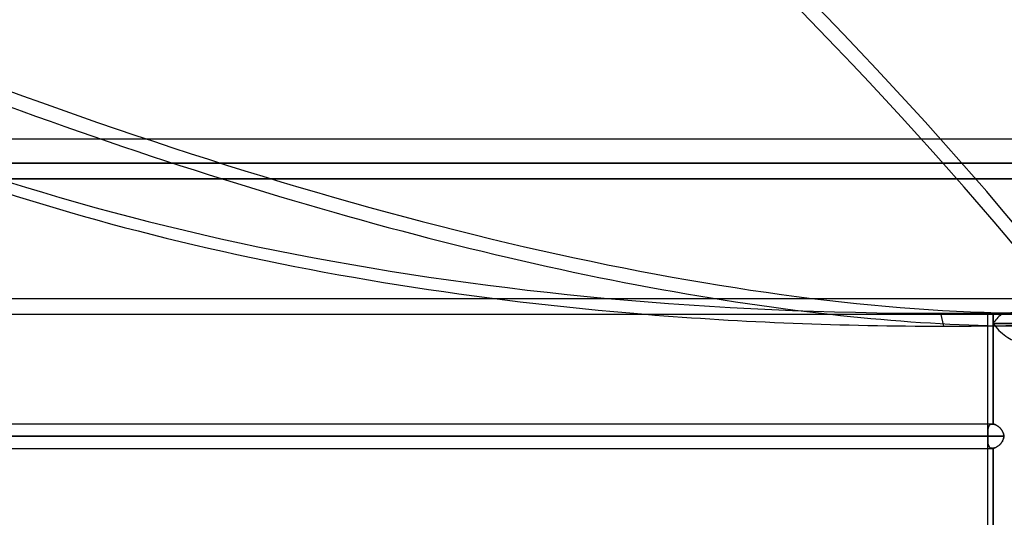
# Model space of a CAD drawing. Header units: millimetres. Extents: x -215 to 215, y -97 to 81.
# Tile 75 of 85: x 54 to 116, y -13 to 18. Entities that reach past the tile are written whole.
import ezdxf

# ---------------------------------------------------------------- set-up
doc = ezdxf.new("R2010")
doc.units = ezdxf.units.MM
doc.layers.add('MAIN-1', color=7, linetype='Continuous')
doc.layers.add('MAIN-2', color=7, linetype='Continuous')

msp = doc.modelspace()

# ---------------------------------------------------------------- linework, layer by layer
at = {"layer": 'MAIN-1'}
for p, q in [((195, 11), (-195, 11)), ((-195, 0), (195, 0)), ((115.047, -6.894), (115.047, 0)), ((115.382, 0), (115.382, -0.572)), ((115.382, -0.572), (115.382, -6.896)), ((115.382, -0.572), (121.313, -0.572)), ((115.339, -6.894), (-115.339, -6.894)), ((115.346, -6.894), (115.339, -6.894)), ((115.353, -6.894), (115.346, -6.894)), ((115.36, -6.894), (115.353, -6.894)), ((115.367, -6.895), (115.36, -6.894)), ((115.375, -6.896), (115.367, -6.895)), ((115.382, -6.896), (115.375, -6.896)), ((115.414, -6.901), (115.382, -6.896)), ((115.446, -6.908), (115.414, -6.901)), ((115.479, -6.918), (115.446, -6.908)), ((115.512, -6.93), (115.479, -6.918)), ((115.546, -6.944), (115.512, -6.93)), ((115.58, -6.961), (115.546, -6.944)), ((115.614, -6.979), (115.58, -6.961)), ((115.647, -7), (115.614, -6.979)), ((115.681, -7.023), (115.647, -7)), ((115.714, -7.047), (115.681, -7.023)), ((115.747, -7.073), (115.714, -7.047)), ((115.778, -7.101), (115.747, -7.073)), ((115.809, -7.13), (115.778, -7.101)), ((115.839, -7.161), (115.809, -7.13)), ((115.867, -7.193), (115.839, -7.161)), ((115.894, -7.226), (115.867, -7.193)), ((115.92, -7.26), (115.894, -7.226)), ((115.944, -7.296), (115.92, -7.26)), ((115.965, -7.333), (115.944, -7.296)), ((115.985, -7.37), (115.965, -7.333)), ((116.003, -7.409), (115.985, -7.37)), ((116.018, -7.448), (116.003, -7.409)), ((-116.055, -7.656), (116.055, -7.656)), ((115.917, -8.057), (115.941, -8.021)), ((115.941, -8.021), (115.963, -7.984)), ((115.963, -7.984), (115.983, -7.946)), ((115.983, -7.946), (116.002, -7.907)), ((116.002, -7.907), (116.017, -7.867)), ((116.017, -7.867), (116.031, -7.826)), ((116.031, -7.489), (116.018, -7.448)), ((116.041, -7.53), (116.031, -7.489)), ((116.031, -7.826), (116.041, -7.784)), ((116.049, -7.572), (116.041, -7.53)), ((116.041, -7.784), (116.049, -7.742)), ((116.053, -7.614), (116.049, -7.572)), ((116.049, -7.742), (116.053, -7.699)), ((116.055, -7.656), (116.053, -7.614)), ((116.053, -7.699), (116.055, -7.656)), ((-115.339, -8.419), (115.339, -8.419)), ((115.047, -15.694), (115.047, -8.419)), ((115.339, -8.419), (115.346, -8.419)), ((115.346, -8.419), (115.353, -8.418)), ((115.353, -8.418), (115.36, -8.418)), ((115.36, -8.418), (115.368, -8.418)), ((115.368, -8.418), (115.375, -8.417)), ((115.375, -8.417), (115.382, -8.416)), ((115.382, -8.416), (115.413, -8.411)), ((115.382, -8.416), (115.382, -15.696)), ((115.413, -8.411), (115.445, -8.404)), ((115.445, -8.404), (115.478, -8.395)), ((115.478, -8.395), (115.511, -8.383)), ((115.511, -8.383), (115.544, -8.369)), ((115.544, -8.369), (115.578, -8.352)), ((115.578, -8.352), (115.612, -8.334)), ((115.612, -8.334), (115.645, -8.314)), ((115.645, -8.314), (115.679, -8.292)), ((115.679, -8.292), (115.711, -8.268)), ((115.711, -8.268), (115.744, -8.242)), ((115.744, -8.242), (115.775, -8.215)), ((115.775, -8.215), (115.806, -8.186)), ((115.806, -8.186), (115.835, -8.156)), ((115.835, -8.156), (115.864, -8.124)), ((115.864, -8.124), (115.891, -8.091)), ((115.891, -8.091), (115.917, -8.057))]:
    msp.add_line(p, q, dxfattribs=at)
for centre, major_axis, ratio, start_param, end_param in [((151.922, 92.478), (154.748, 34.743), 0.559017, -2.079211, -1.952701), ((13.931, 92.478), (136.73, -80.368), 0.345492, -0.6579, -0.559786), ((116.191, -0.572), (-1.057, -1.057), 0.414214, -1.701696, -1.178097), ((116.191, -0.572), (-1.057, 1.057), 0.414214, 1.178097, 2.748894), ((151.922, 92.478), (154.748, 34.743), 0.559017, -1.952701, -1.934344)]:
    msp.add_ellipse(centre, major_axis=major_axis, ratio=ratio, start_param=start_param, end_param=end_param, dxfattribs=at)
at = {"layer": 'MAIN-2'}
for p, q in [((0, 9.5), (153.5, 9.5)), ((153.5, 9.5), (0, 9.5)), ((0, 8.5), (152.5, 8.5)), ((152.5, 8.5), (0, 8.5)), ((-194, 1), (194, 1)), ((112.09, 0.064), (112.272, -0.745)), ((115.382, -0.572), (115.382, 0)), ((115.382, -6.896), (115.382, -0.572)), ((121.313, -0.572), (115.382, -0.572)), ((115.047, -7.549), (115.047, -6.894)), ((115.05, -7.351), (115.048, -7.389)), ((115.048, -7.409), (115.049, -7.376)), ((115.048, -7.389), (115.048, -7.427)), ((115.048, -7.443), (115.048, -7.409)), ((115.049, -7.376), (115.05, -7.344)), ((115.05, -7.344), (115.051, -7.312)), ((115.051, -7.315), (115.05, -7.351)), ((115.054, -7.28), (115.051, -7.315)), ((115.051, -7.312), (115.053, -7.281)), ((115.053, -7.281), (115.056, -7.251)), ((115.057, -7.246), (115.054, -7.28)), ((115.056, -7.251), (115.059, -7.221)), ((115.06, -7.213), (115.057, -7.246)), ((115.059, -7.221), (115.063, -7.193)), ((115.065, -7.181), (115.06, -7.213)), ((115.063, -7.193), (115.068, -7.165)), ((115.071, -7.15), (115.065, -7.181)), ((115.068, -7.165), (115.074, -7.138)), ((115.078, -7.121), (115.071, -7.15)), ((115.074, -7.138), (115.08, -7.113)), ((115.086, -7.092), (115.078, -7.121)), ((115.08, -7.113), (115.088, -7.088)), ((115.096, -7.065), (115.086, -7.092)), ((115.088, -7.088), (115.096, -7.065)), ((115.107, -7.04), (115.096, -7.065)), ((115.096, -7.065), (115.106, -7.043)), ((115.106, -7.043), (115.116, -7.022)), ((115.12, -7.016), (115.107, -7.04)), ((115.116, -7.022), (115.128, -7.002)), ((115.134, -6.994), (115.12, -7.016)), ((115.128, -7.002), (115.141, -6.984)), ((115.15, -6.974), (115.134, -6.994)), ((115.141, -6.984), (115.156, -6.968)), ((115.168, -6.956), (115.15, -6.974)), ((115.156, -6.968), (115.171, -6.953)), ((115.187, -6.94), (115.168, -6.956)), ((115.171, -6.953), (115.188, -6.939)), ((115.208, -6.926), (115.187, -6.94)), ((115.188, -6.939), (115.206, -6.927)), ((115.206, -6.927), (115.225, -6.917)), ((115.231, -6.915), (115.208, -6.926)), ((115.225, -6.917), (115.246, -6.909)), ((115.256, -6.906), (115.231, -6.915)), ((115.246, -6.909), (115.267, -6.902)), ((115.282, -6.899), (115.256, -6.906)), ((115.267, -6.902), (115.29, -6.898)), ((115.31, -6.895), (115.282, -6.899)), ((115.29, -6.898), (115.314, -6.895)), ((115.339, -6.894), (115.31, -6.895)), ((115.314, -6.895), (115.339, -6.894)), ((115.339, -6.894), (115.346, -6.894)), ((115.346, -6.894), (115.353, -6.894)), ((115.353, -6.894), (115.36, -6.894)), ((115.36, -6.894), (115.368, -6.895)), ((115.368, -6.895), (115.375, -6.896)), ((115.375, -6.896), (115.382, -6.896)), ((115.382, -6.896), (115.413, -6.901)), ((115.413, -6.901), (115.445, -6.908)), ((115.445, -6.908), (115.478, -6.918)), ((115.478, -6.918), (115.511, -6.93)), ((115.511, -6.93), (115.544, -6.944)), ((115.544, -6.944), (115.578, -6.96)), ((115.578, -6.96), (115.612, -6.978)), ((115.612, -6.978), (115.645, -6.999)), ((115.645, -6.999), (115.679, -7.021)), ((115.679, -7.021), (115.711, -7.045)), ((115.711, -7.045), (115.744, -7.07)), ((115.744, -7.07), (115.775, -7.098)), ((115.775, -7.098), (115.806, -7.127)), ((115.806, -7.127), (115.835, -7.157)), ((115.835, -7.157), (115.864, -7.189)), ((115.864, -7.189), (115.891, -7.222)), ((115.891, -7.222), (115.917, -7.256)), ((115.917, -7.256), (115.941, -7.292)), ((115.941, -7.292), (115.963, -7.329)), ((115.963, -7.329), (115.983, -7.367)), ((115.983, -7.367), (116.002, -7.406)), ((116.002, -7.406), (116.017, -7.446)), ((116.055, -7.656), (-116.055, -7.656)), ((115.047, -7.656), (-115.047, -7.656)), ((-115.047, -7.656), (115.047, -7.656)), ((115.048, -7.427), (115.047, -7.467)), ((115.047, -7.477), (115.048, -7.443)), ((115.047, -7.467), (115.047, -7.507)), ((115.047, -7.512), (115.047, -7.477)), ((115.047, -7.507), (115.047, -7.548)), ((115.047, -7.547), (115.047, -7.512)), ((115.047, -7.565), (115.047, -7.547)), ((115.047, -7.548), (115.047, -7.566)), ((115.047, -7.583), (115.047, -7.565)), ((115.047, -7.566), (115.047, -7.584)), ((115.047, -7.601), (115.047, -7.583)), ((115.047, -7.584), (115.047, -7.602)), ((115.047, -7.62), (115.047, -7.601)), ((115.047, -7.602), (115.047, -7.62)), ((115.047, -7.62), (115.047, -7.638)), ((115.047, -7.638), (115.047, -7.62)), ((115.047, -7.638), (115.047, -7.656)), ((115.047, -7.656), (115.047, -7.638)), ((115.047, -7.656), (115.047, -7.675)), ((115.047, -7.675), (115.047, -7.656)), ((115.047, -7.675), (115.047, -7.693)), ((115.047, -7.693), (115.047, -7.675)), ((115.047, -7.693), (115.047, -7.711)), ((115.047, -7.711), (115.047, -7.693)), ((115.047, -7.711), (115.047, -7.729)), ((115.047, -7.729), (115.047, -7.711)), ((115.047, -7.729), (115.047, -7.747)), ((115.047, -7.747), (115.047, -7.729)), ((115.047, -7.747), (115.047, -7.765)), ((115.047, -7.765), (115.047, -7.747)), ((115.047, -8.419), (115.047, -7.763)), ((115.047, -7.765), (115.047, -7.801)), ((115.047, -7.805), (115.047, -7.765)), ((115.047, -7.801), (115.047, -7.836)), ((115.047, -7.846), (115.047, -7.805)), ((115.047, -7.836), (115.048, -7.87)), ((115.048, -7.885), (115.047, -7.846)), ((115.048, -7.87), (115.048, -7.903)), ((115.048, -7.924), (115.048, -7.885)), ((115.048, -7.903), (115.049, -7.936)), ((115.05, -7.961), (115.048, -7.924)), ((115.049, -7.936), (115.05, -7.969)), ((115.051, -7.998), (115.05, -7.961)), ((115.05, -7.969), (115.051, -8.001)), ((115.054, -8.033), (115.051, -7.998)), ((115.051, -8.001), (115.053, -8.032)), ((115.053, -8.032), (115.056, -8.062)), ((115.057, -8.067), (115.054, -8.033)), ((115.944, -8.016), (115.92, -8.052)), ((115.965, -7.98), (115.944, -8.016)), ((115.985, -7.942), (115.965, -7.98)), ((116.003, -7.904), (115.985, -7.942)), ((116.018, -7.864), (116.003, -7.904)), ((116.017, -7.446), (116.031, -7.487)), ((116.031, -7.824), (116.018, -7.864)), ((116.031, -7.487), (116.041, -7.528)), ((116.041, -7.783), (116.031, -7.824)), ((116.041, -7.528), (116.049, -7.571)), ((116.049, -7.741), (116.041, -7.783)), ((116.049, -7.571), (116.053, -7.613)), ((116.053, -7.699), (116.049, -7.741)), ((116.053, -7.613), (116.055, -7.656)), ((116.055, -7.656), (116.053, -7.699)), ((115.056, -8.062), (115.059, -8.091)), ((115.06, -8.1), (115.057, -8.067)), ((115.059, -8.091), (115.063, -8.12)), ((115.065, -8.131), (115.06, -8.1)), ((115.063, -8.12), (115.068, -8.148)), ((115.071, -8.162), (115.065, -8.131)), ((115.068, -8.148), (115.074, -8.174)), ((115.078, -8.192), (115.071, -8.162)), ((115.074, -8.174), (115.08, -8.2)), ((115.086, -8.22), (115.078, -8.192)), ((115.08, -8.2), (115.088, -8.224)), ((115.096, -8.247), (115.086, -8.22)), ((115.088, -8.224), (115.096, -8.248)), ((115.107, -8.273), (115.096, -8.247)), ((115.096, -8.248), (115.106, -8.27)), ((115.106, -8.27), (115.116, -8.291)), ((115.12, -8.297), (115.107, -8.273)), ((115.116, -8.291), (115.128, -8.31)), ((115.134, -8.319), (115.12, -8.297)), ((115.128, -8.31), (115.141, -8.328)), ((115.15, -8.339), (115.134, -8.319)), ((115.141, -8.328), (115.156, -8.345)), ((115.168, -8.357), (115.15, -8.339)), ((115.156, -8.345), (115.171, -8.36)), ((115.187, -8.373), (115.168, -8.357)), ((115.171, -8.36), (115.188, -8.373)), ((115.208, -8.387), (115.187, -8.373)), ((115.188, -8.373), (115.206, -8.385)), ((115.206, -8.385), (115.225, -8.395)), ((115.231, -8.398), (115.208, -8.387)), ((115.225, -8.395), (115.246, -8.404)), ((115.256, -8.407), (115.231, -8.398)), ((115.246, -8.404), (115.267, -8.41)), ((115.282, -8.413), (115.256, -8.407)), ((115.267, -8.41), (115.29, -8.415)), ((115.31, -8.417), (115.282, -8.413)), ((115.29, -8.415), (115.314, -8.418)), ((115.339, -8.419), (115.31, -8.417)), ((115.314, -8.418), (115.339, -8.419)), ((115.346, -8.419), (115.339, -8.419)), ((115.353, -8.418), (115.346, -8.419)), ((115.36, -8.418), (115.353, -8.418)), ((115.367, -8.418), (115.36, -8.418)), ((115.375, -8.417), (115.367, -8.418)), ((115.382, -8.416), (115.375, -8.417)), ((115.414, -8.411), (115.382, -8.416)), ((115.382, -15.696), (115.382, -8.416)), ((115.446, -8.404), (115.414, -8.411)), ((115.479, -8.394), (115.446, -8.404)), ((115.512, -8.382), (115.479, -8.394)), ((115.546, -8.368), (115.512, -8.382)), ((115.58, -8.352), (115.546, -8.368)), ((115.614, -8.333), (115.58, -8.352)), ((115.647, -8.312), (115.614, -8.333)), ((115.681, -8.29), (115.647, -8.312)), ((115.714, -8.266), (115.681, -8.29)), ((115.747, -8.24), (115.714, -8.266)), ((115.778, -8.212), (115.747, -8.24)), ((115.809, -8.183), (115.778, -8.212)), ((115.839, -8.152), (115.809, -8.183)), ((115.867, -8.12), (115.839, -8.152)), ((115.894, -8.087), (115.867, -8.12)), ((115.92, -8.052), (115.894, -8.087))]:
    msp.add_line(p, q, dxfattribs=at)
for centre, major_axis, ratio, start_param, end_param in [((-26.653, 35.405), (-167.494, 98.45), 0.345492, -2.416345, -1.788027), ((-27.129, 34.595), (167.494, -98.45), 0.345492, 0.725247, 1.353566), ((151.74, 93.287), (-154.748, -34.743), 0.559017, 0.622838, 1.188892), ((14.406, 93.287), (-136.73, 80.368), 0.345492, 2.04415, 2.610203), ((151.922, 92.478), (154.748, 34.743), 0.559017, -2.518754, -2.079211), ((13.931, 92.478), (136.73, -80.368), 0.345492, -1.097443, -0.6579), ((151.74, 93.287), (-154.748, -34.743), 0.559017, 1.188892, 1.222109), ((116.191, -0.572), (-1.057, -1.057), 0.414214, -1.701696, -1.178097), ((116.191, -0.572), (-1.057, 1.057), 0.414214, 1.178097, 2.748894), ((151.922, 92.478), (154.748, 34.743), 0.559017, -1.934344, -1.919483), ((13.931, 92.478), (136.73, -80.368), 0.345492, -0.559786, -0.53139)]:
    msp.add_ellipse(centre, major_axis=major_axis, ratio=ratio, start_param=start_param, end_param=end_param, dxfattribs=at)

doc.saveas('drawing.dxf')
